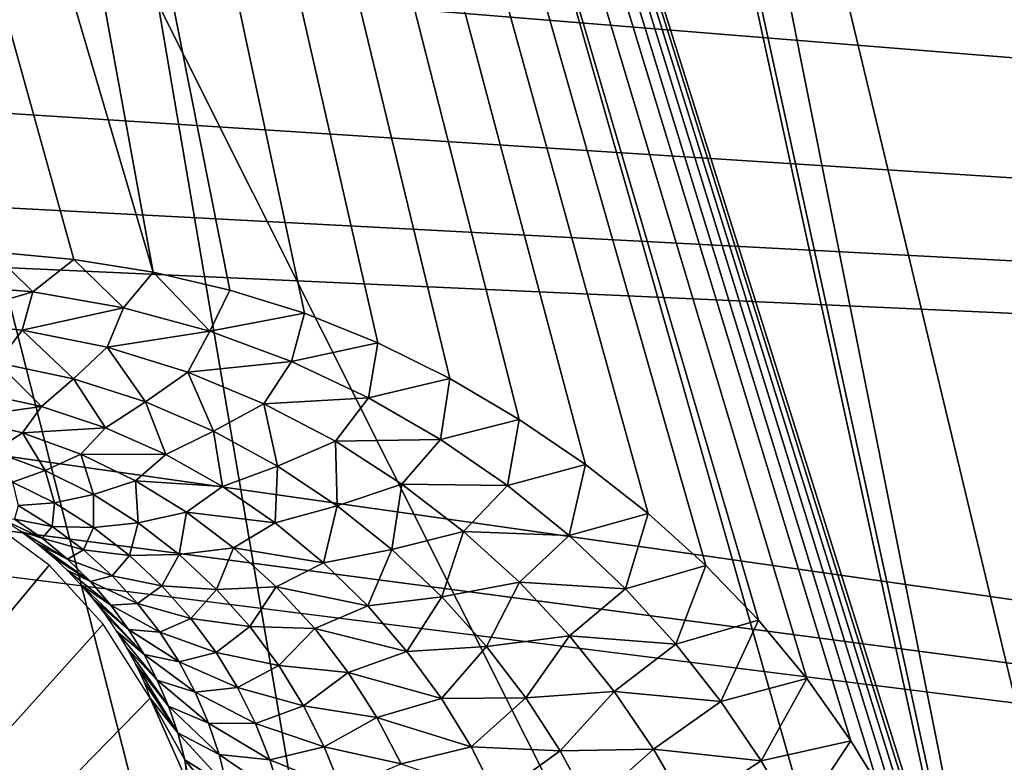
# Model space of a CAD drawing. Header units: millimetres. Extents: x -30.2 to 30.2, y -30.2 to 30.2.
# Tile 153 of 256: x 3.4 to 4.8, y -20 to -19. Entities that reach past the tile are written whole.
import ezdxf

# ---------------------------------------------------------------- set-up
doc = ezdxf.new("R2010")
doc.units = ezdxf.units.MM
doc.header["$LTSCALE"] = 52.148148
for name, color, linetype in [('107', 7, 'CONTINUOUS'), ('177', 7, 'CONTINUOUS'), ('179', 7, 'CONTINUOUS'), ('198', 7, 'CONTINUOUS'), ('2', 7, 'CONTINUOUS'), ('206', 7, 'CONTINUOUS'), ('77', 7, 'CONTINUOUS'), ('82', 7, 'CONTINUOUS')]:
    doc.layers.add(name, color=color, linetype=linetype)

msp = doc.modelspace()

# ---------------------------------------------------------------- linework, layer by layer
at = {"layer": '107', "color": 251, "linetype": 'Continuous', "true_color": 0x4c4c4c}
for points in [[(4.8, -13.4629, -131.4064), (6.9822, -21.8957, -122.7), (4.1336, -13.6822, -131.4064), (4.8, -13.4629, -131.4064)], [(4.1336, -13.6822, -131.4064), (6.0751, -22.1646, -122.7), (3.4573, -13.8686, -131.4064), (4.1336, -13.6822, -131.4064)], [(6.9822, -21.8957, -122.7), (6.0751, -22.1646, -122.7), (4.1336, -13.6822, -131.4064), (6.9822, -21.8957, -122.7)], [(3.4573, -13.8686, -131.4064), (5.1576, -22.3958, -122.7), (2.7726, -14.0215, -131.4064), (3.4573, -13.8686, -131.4064)], [(6.0751, -22.1646, -122.7), (5.1576, -22.3958, -122.7), (3.4573, -13.8686, -131.4064), (6.0751, -22.1646, -122.7)], [(2.7726, -14.0215, -131.4064), (4.2314, -22.5891, -122.7), (2.0813, -14.1407, -131.4064), (2.7726, -14.0215, -131.4064)], [(5.1576, -22.3958, -122.7), (4.2314, -22.5891, -122.7), (2.7726, -14.0215, -131.4064), (5.1576, -22.3958, -122.7)], [(4.2314, -22.5891, -122.7), (3.298, -22.7442, -122.7), (2.0813, -14.1407, -131.4064), (4.2314, -22.5891, -122.7)]]:
    msp.add_3dface(points, dxfattribs=at)
at = {"layer": '177', "color": 251, "linetype": 'Continuous', "true_color": 0x4c4c4c}
for points in [[(7.8535, -19.2636, -121.8203), (7.8734, -19.3001, -121.7), (4.7074, -13.2518, -128.6238), (7.8535, -19.2636, -121.8203)], [(4.7074, -13.2518, -128.6238), (7.8734, -19.3001, -121.7), (4.7919, -13.2842, -121.7), (4.7074, -13.2518, -128.6238)], [(7.8243, -19.2086, -121.9307), (7.8535, -19.2636, -121.8203), (4.7074, -13.2518, -128.6238), (7.8243, -19.2086, -121.9307)], [(7.7861, -19.136, -122.0288), (7.8243, -19.2086, -121.9307), (4.7074, -13.2518, -128.6238), (7.7861, -19.136, -122.0288)], [(6.248, -16.1965, -125.3292), (7.7861, -19.136, -122.0288), (4.7074, -13.2518, -128.6238), (6.248, -16.1965, -125.3292)]]:
    msp.add_3dface(points, dxfattribs=at)
at = {"layer": '179', "color": 251, "linetype": 'Continuous', "true_color": 0x4c4c4c}
for points in [[(3.1359, -13.0278, -129.7532), (6.1829, -19.9645, -122.2381), (3.7818, -12.8551, -129.7532), (3.1359, -13.0278, -129.7532)], [(6.1829, -19.9645, -122.2381), (4.4644, -13.4832, -128.9484), (3.7818, -12.8551, -129.7532), (6.1829, -19.9645, -122.2381)], [(2.4822, -13.168, -129.7532), (4.7141, -20.2846, -122.313), (3.1359, -13.0278, -129.7532), (2.4822, -13.168, -129.7532)], [(4.7377, -20.3559, -122.2381), (6.1829, -19.9645, -122.2381), (3.1359, -13.0278, -129.7532), (4.7377, -20.3559, -122.2381)], [(4.7141, -20.2846, -122.313), (4.7377, -20.3559, -122.2381), (3.1359, -13.0278, -129.7532), (4.7141, -20.2846, -122.313)], [(1.8224, -13.2754, -129.7532), (3.6072, -19.3276, -123.4793), (2.4822, -13.168, -129.7532), (1.8224, -13.2754, -129.7532)], [(4.6877, -20.2158, -122.3862), (4.7141, -20.2846, -122.313), (2.4822, -13.168, -129.7532), (4.6877, -20.2158, -122.3862)], [(4.6587, -20.1494, -122.4576), (4.6877, -20.2158, -122.3862), (2.4822, -13.168, -129.7532), (4.6587, -20.1494, -122.4576)], [(4.6271, -20.0854, -122.5272), (4.6587, -20.1494, -122.4576), (2.4822, -13.168, -129.7532), (4.6271, -20.0854, -122.5272)], [(4.5928, -20.0237, -122.5951), (4.6271, -20.0854, -122.5272), (2.4822, -13.168, -129.7532), (4.5928, -20.0237, -122.5951)], [(4.556, -19.9644, -122.6612), (4.5928, -20.0237, -122.5951), (2.4822, -13.168, -129.7532), (4.556, -19.9644, -122.6612)], [(4.4961, -19.8799, -122.7571), (4.556, -19.9644, -122.6612), (2.4822, -13.168, -129.7532), (4.4961, -19.8799, -122.7571)], [(4.4304, -19.8006, -122.8491), (4.4961, -19.8799, -122.7571), (2.4822, -13.168, -129.7532), (4.4304, -19.8006, -122.8491)], [(4.359, -19.7263, -122.9373), (4.4304, -19.8006, -122.8491), (2.4822, -13.168, -129.7532), (4.359, -19.7263, -122.9373)], [(4.2805, -19.6557, -123.0233), (4.359, -19.7263, -122.9373), (2.4822, -13.168, -129.7532), (4.2805, -19.6557, -123.0233)], [(4.1955, -19.589, -123.1065), (4.2805, -19.6557, -123.0233), (2.4822, -13.168, -129.7532), (4.1955, -19.589, -123.1065)], [(4.1052, -19.5275, -123.1856), (4.1955, -19.589, -123.1065), (2.4822, -13.168, -129.7532), (4.1052, -19.5275, -123.1856)], [(4.0106, -19.472, -123.2594), (4.1052, -19.5275, -123.1856), (2.4822, -13.168, -129.7532), (4.0106, -19.472, -123.2594)], [(3.9129, -19.4236, -123.3264), (4.0106, -19.472, -123.2594), (2.4822, -13.168, -129.7532), (3.9129, -19.4236, -123.3264)], [(3.8132, -19.3834, -123.3854), (3.9129, -19.4236, -123.3264), (2.4822, -13.168, -129.7532), (3.8132, -19.3834, -123.3854)], [(3.7117, -19.3519, -123.4359), (3.8132, -19.3834, -123.3854), (2.4822, -13.168, -129.7532), (3.7117, -19.3519, -123.4359)], [(3.6072, -19.3276, -123.4793), (3.7117, -19.3519, -123.4359), (2.4822, -13.168, -129.7532), (3.6072, -19.3276, -123.4793)], [(3.4994, -19.3103, -123.5158), (3.6072, -19.3276, -123.4793), (1.8224, -13.2754, -129.7532), (3.4994, -19.3103, -123.5158)], [(3.3881, -19.3, -123.5455), (3.4994, -19.3103, -123.5158), (1.8224, -13.2754, -129.7532), (3.3881, -19.3, -123.5455)], [(4.5073, -13.5902, -128.8331), (4.4644, -13.4832, -128.9484), (6.1829, -19.9645, -122.2381), (4.5073, -13.5902, -128.8331)], [(6.0305, -16.4871, -125.5894), (4.5073, -13.5902, -128.8331), (7.5963, -19.4706, -122.2381), (6.0305, -16.4871, -125.5894)], [(7.5963, -19.4706, -122.2381), (4.5073, -13.5902, -128.8331), (6.1829, -19.9645, -122.2381), (7.5963, -19.4706, -122.2381)]]:
    msp.add_3dface(points, dxfattribs=at)
at = {"layer": '198', "color": 251, "linetype": 'Continuous', "true_color": 0x4c4c4c}
for points in [[(3.4439, -19.3542, -123.4782), (3.3881, -19.3, -123.5455), (3.3151, -19.3438, -123.5107), (3.4439, -19.3542, -123.4782)], [(3.4994, -19.3103, -123.5158), (3.3881, -19.3, -123.5455), (3.4439, -19.3542, -123.4782), (3.4994, -19.3103, -123.5158)], [(3.567, -19.3758, -123.4347), (3.4994, -19.3103, -123.5158), (3.4439, -19.3542, -123.4782), (3.567, -19.3758, -123.4347)], [(3.6072, -19.3276, -123.4793), (3.4994, -19.3103, -123.5158), (3.567, -19.3758, -123.4347), (3.6072, -19.3276, -123.4793)], [(3.6842, -19.4077, -123.3814), (3.6072, -19.3276, -123.4793), (3.567, -19.3758, -123.4347), (3.6842, -19.4077, -123.3814)], [(3.7117, -19.3519, -123.4359), (3.6072, -19.3276, -123.4793), (3.6842, -19.4077, -123.3814), (3.7117, -19.3519, -123.4359)], [(3.4439, -19.3542, -123.4782), (3.3151, -19.3438, -123.5107), (3.3077, -19.3941, -123.4492), (3.4439, -19.3542, -123.4782)], [(3.429, -19.4062, -123.4156), (3.4439, -19.3542, -123.4782), (3.3077, -19.3941, -123.4492), (3.429, -19.4062, -123.4156)], [(3.567, -19.3758, -123.4347), (3.4439, -19.3542, -123.4782), (3.429, -19.4062, -123.4156), (3.567, -19.3758, -123.4347)], [(3.8132, -19.3834, -123.3854), (3.7117, -19.3519, -123.4359), (3.6842, -19.4077, -123.3814), (3.8132, -19.3834, -123.3854)], [(3.5446, -19.4296, -123.3709), (3.567, -19.3758, -123.4347), (3.429, -19.4062, -123.4156), (3.5446, -19.4296, -123.3709)], [(3.6842, -19.4077, -123.3814), (3.567, -19.3758, -123.4347), (3.5446, -19.4296, -123.3709), (3.6842, -19.4077, -123.3814)], [(3.7953, -19.4488, -123.3195), (3.8132, -19.3834, -123.3854), (3.6842, -19.4077, -123.3814), (3.7953, -19.4488, -123.3195)], [(3.9129, -19.4236, -123.3264), (3.8132, -19.3834, -123.3854), (3.7953, -19.4488, -123.3195), (3.9129, -19.4236, -123.3264)], [(3.429, -19.4062, -123.4156), (3.3077, -19.3941, -123.4492), (3.3957, -19.4507, -123.3542), (3.429, -19.4062, -123.4156)], [(3.499, -19.4726, -123.3118), (3.429, -19.4062, -123.4156), (3.3957, -19.4507, -123.3542), (3.499, -19.4726, -123.3118)], [(3.5446, -19.4296, -123.3709), (3.429, -19.4062, -123.4156), (3.499, -19.4726, -123.3118), (3.5446, -19.4296, -123.3709)], [(3.6543, -19.4633, -123.3161), (3.6842, -19.4077, -123.3814), (3.5446, -19.4296, -123.3709), (3.6543, -19.4633, -123.3161)], [(3.7953, -19.4488, -123.3195), (3.6842, -19.4077, -123.3814), (3.6543, -19.4633, -123.3161), (3.7953, -19.4488, -123.3195)], [(3.9, -19.4982, -123.2501), (3.9129, -19.4236, -123.3264), (3.7953, -19.4488, -123.3195), (3.9, -19.4982, -123.2501)], [(4.0106, -19.472, -123.2594), (3.9129, -19.4236, -123.3264), (3.9, -19.4982, -123.2501), (4.0106, -19.472, -123.2594)], [(3.5971, -19.5039, -123.2597), (3.5446, -19.4296, -123.3709), (3.499, -19.4726, -123.3118), (3.5971, -19.5039, -123.2597)], [(3.6543, -19.4633, -123.3161), (3.5446, -19.4296, -123.3709), (3.5971, -19.5039, -123.2597), (3.6543, -19.4633, -123.3161)], [(3.4557, -19.5101, -123.2477), (3.3957, -19.4507, -123.3542), (3.364, -19.4899, -123.2884), (3.4557, -19.5101, -123.2477)], [(3.499, -19.4726, -123.3118), (3.3957, -19.4507, -123.3542), (3.4557, -19.5101, -123.2477), (3.499, -19.4726, -123.3118)], [(3.7579, -19.5063, -123.2525), (3.7953, -19.4488, -123.3195), (3.6543, -19.4633, -123.3161), (3.7579, -19.5063, -123.2525)], [(3.9, -19.4982, -123.2501), (3.7953, -19.4488, -123.3195), (3.7579, -19.5063, -123.2525), (3.9, -19.4982, -123.2501)], [(3.6896, -19.5438, -123.1993), (3.6543, -19.4633, -123.3161), (3.5971, -19.5039, -123.2597), (3.6896, -19.5438, -123.1993)], [(3.7579, -19.5063, -123.2525), (3.6543, -19.4633, -123.3161), (3.6896, -19.5438, -123.1993), (3.7579, -19.5063, -123.2525)], [(3.5427, -19.5389, -123.1977), (3.499, -19.4726, -123.3118), (3.4557, -19.5101, -123.2477), (3.5427, -19.5389, -123.1977)], [(3.5971, -19.5039, -123.2597), (3.499, -19.4726, -123.3118), (3.5427, -19.5389, -123.1977), (3.5971, -19.5039, -123.2597)], [(3.9981, -19.5548, -123.1744), (4.0106, -19.472, -123.2594), (3.9, -19.4982, -123.2501), (3.9981, -19.5548, -123.1744)], [(4.1052, -19.5275, -123.1856), (4.0106, -19.472, -123.2594), (3.9981, -19.5548, -123.1744), (4.1052, -19.5275, -123.1856)], [(3.3455, -19.5254, -123.2139), (3.4557, -19.5101, -123.2477), (3.364, -19.4899, -123.2884), (3.3455, -19.5254, -123.2139)], [(3.6248, -19.5754, -123.1396), (3.5971, -19.5039, -123.2597), (3.5427, -19.5389, -123.1977), (3.6248, -19.5754, -123.1396)], [(3.6896, -19.5438, -123.1993), (3.5971, -19.5039, -123.2597), (3.6248, -19.5754, -123.1396), (3.6896, -19.5438, -123.1993)], [(3.7765, -19.5911, -123.1316), (3.7579, -19.5063, -123.2525), (3.6896, -19.5438, -123.1993), (3.7765, -19.5911, -123.1316)], [(3.8551, -19.5574, -123.1814), (3.9, -19.4982, -123.2501), (3.7579, -19.5063, -123.2525), (3.8551, -19.5574, -123.1814)], [(3.8551, -19.5574, -123.1814), (3.7579, -19.5063, -123.2525), (3.7765, -19.5911, -123.1316), (3.8551, -19.5574, -123.1814)], [(3.9981, -19.5548, -123.1744), (3.9, -19.4982, -123.2501), (3.8551, -19.5574, -123.1814), (3.9981, -19.5548, -123.1744)], [(3.3455, -19.5254, -123.2139), (3.4295, -19.546, -123.1709), (3.4557, -19.5101, -123.2477), (3.3455, -19.5254, -123.2139)], [(3.4295, -19.546, -123.1709), (3.5427, -19.5389, -123.1977), (3.4557, -19.5101, -123.2477), (3.4295, -19.546, -123.1709)], [(3.3455, -19.5254, -123.2139), (3.3909, -19.5713, -123.0982), (3.4295, -19.546, -123.1709), (3.3455, -19.5254, -123.2139)], [(4.0893, -19.6176, -123.0937), (4.1052, -19.5275, -123.1856), (3.9981, -19.5548, -123.1744), (4.0893, -19.6176, -123.0937)], [(4.1955, -19.589, -123.1065), (4.1052, -19.5275, -123.1856), (4.0893, -19.6176, -123.0937), (4.1955, -19.589, -123.1065)], [(3.3909, -19.5713, -123.0982), (3.4607, -19.5972, -123.046), (3.4295, -19.546, -123.1709), (3.3909, -19.5713, -123.0982)], [(3.4295, -19.546, -123.1709), (3.5088, -19.5749, -123.1182), (3.5427, -19.5389, -123.1977), (3.4295, -19.546, -123.1709)], [(3.4295, -19.546, -123.1709), (3.4607, -19.5972, -123.046), (3.5088, -19.5749, -123.1182), (3.4295, -19.546, -123.1709)], [(3.5088, -19.5749, -123.1182), (3.6248, -19.5754, -123.1396), (3.5427, -19.5389, -123.1977), (3.5088, -19.5749, -123.1182)], [(3.7017, -19.6188, -123.0744), (3.6896, -19.5438, -123.1993), (3.6248, -19.5754, -123.1396), (3.7017, -19.6188, -123.0744)], [(3.7765, -19.5911, -123.1316), (3.6896, -19.5438, -123.1993), (3.7017, -19.6188, -123.0744), (3.7765, -19.5911, -123.1316)], [(3.8574, -19.6451, -123.0578), (3.8551, -19.5574, -123.1814), (3.7765, -19.5911, -123.1316), (3.8574, -19.6451, -123.0578)], [(3.9457, -19.6156, -123.1041), (3.9981, -19.5548, -123.1744), (3.8551, -19.5574, -123.1814), (3.9457, -19.6156, -123.1041)], [(3.9457, -19.6156, -123.1041), (3.8551, -19.5574, -123.1814), (3.8574, -19.6451, -123.0578), (3.9457, -19.6156, -123.1041)], [(4.0893, -19.6176, -123.0937), (3.9981, -19.5548, -123.1744), (3.9457, -19.6156, -123.1041), (4.0893, -19.6176, -123.0937)], [(3.3909, -19.5713, -123.0982), (3.4159, -19.6127, -122.9704), (3.4607, -19.5972, -123.046), (3.3909, -19.5713, -123.0982)], [(3.4607, -19.5972, -123.046), (3.5261, -19.6297, -122.9853), (3.5088, -19.5749, -123.1182), (3.4607, -19.5972, -123.046)], [(3.5088, -19.5749, -123.1182), (3.5261, -19.6297, -122.9853), (3.5833, -19.6111, -123.0571), (3.5088, -19.5749, -123.1182)], [(3.5088, -19.5749, -123.1182), (3.5833, -19.6111, -123.0571), (3.6248, -19.5754, -123.1396), (3.5088, -19.5749, -123.1182)], [(3.5833, -19.6111, -123.0571), (3.7017, -19.6188, -123.0744), (3.6248, -19.5754, -123.1396), (3.5833, -19.6111, -123.0571)], [(4.1732, -19.6856, -123.0089), (4.1955, -19.589, -123.1065), (4.0893, -19.6176, -123.0937), (4.1732, -19.6856, -123.0089)], [(4.2805, -19.6557, -123.0233), (4.1955, -19.589, -123.1065), (4.1732, -19.6856, -123.0089), (4.2805, -19.6557, -123.0233)], [(3.4159, -19.6127, -122.9704), (3.4731, -19.6412, -122.9094), (3.4607, -19.5972, -123.046), (3.4159, -19.6127, -122.9704)], [(3.4607, -19.5972, -123.046), (3.4731, -19.6412, -122.9094), (3.5261, -19.6297, -122.9853), (3.4607, -19.5972, -123.046)], [(3.7733, -19.6681, -123.0032), (3.7765, -19.5911, -123.1316), (3.7017, -19.6188, -123.0744), (3.7733, -19.6681, -123.0032)], [(3.8574, -19.6451, -123.0578), (3.7765, -19.5911, -123.1316), (3.7733, -19.6681, -123.0032), (3.8574, -19.6451, -123.0578)], [(3.4159, -19.6127, -122.9704), (3.4237, -19.6448, -122.8317), (3.4731, -19.6412, -122.9094), (3.4159, -19.6127, -122.9704)], [(3.5261, -19.6297, -122.9853), (3.5868, -19.668, -122.9172), (3.5833, -19.6111, -123.0571), (3.5261, -19.6297, -122.9853)], [(3.5833, -19.6111, -123.0571), (3.5868, -19.668, -122.9172), (3.6526, -19.6539, -122.9886), (3.5833, -19.6111, -123.0571)], [(3.5833, -19.6111, -123.0571), (3.6526, -19.6539, -122.9886), (3.7017, -19.6188, -123.0744), (3.5833, -19.6111, -123.0571)], [(3.9319, -19.7045, -122.9791), (3.9457, -19.6156, -123.1041), (3.8574, -19.6451, -123.0578), (3.9319, -19.7045, -122.9791)], [(4.0293, -19.6798, -123.0218), (3.9457, -19.6156, -123.1041), (3.9319, -19.7045, -122.9791), (4.0293, -19.6798, -123.0218)], [(4.0293, -19.6798, -123.0218), (4.0893, -19.6176, -123.0937), (3.9457, -19.6156, -123.1041), (4.0293, -19.6798, -123.0218)], [(3.6526, -19.6539, -122.9886), (3.7733, -19.6681, -123.0032), (3.7017, -19.6188, -123.0744), (3.6526, -19.6539, -122.9886)], [(4.1732, -19.6856, -123.0089), (4.0893, -19.6176, -123.0937), (4.0293, -19.6798, -123.0218), (4.1732, -19.6856, -123.0089)], [(3.4237, -19.6448, -122.8317), (3.47, -19.6731, -122.7627), (3.4731, -19.6412, -122.9094), (3.4237, -19.6448, -122.8317)], [(3.4731, -19.6412, -122.9094), (3.47, -19.6731, -122.7627), (3.5262, -19.6747, -122.8411), (3.4731, -19.6412, -122.9094)], [(3.4731, -19.6412, -122.9094), (3.5262, -19.6747, -122.8411), (3.5261, -19.6297, -122.9853), (3.4731, -19.6412, -122.9094)], [(3.5261, -19.6297, -122.9853), (3.5262, -19.6747, -122.8411), (3.5868, -19.668, -122.9172), (3.5261, -19.6297, -122.9853)], [(3.4237, -19.6448, -122.8317), (3.4186, -19.6634, -122.6835), (3.47, -19.6731, -122.7627), (3.4237, -19.6448, -122.8317)], [(3.5868, -19.668, -122.9172), (3.6427, -19.7113, -122.843), (3.6526, -19.6539, -122.9886), (3.5868, -19.668, -122.9172)], [(3.6526, -19.6539, -122.9886), (3.6427, -19.7113, -122.843), (3.7165, -19.7023, -122.914), (3.6526, -19.6539, -122.9886)], [(3.6526, -19.6539, -122.9886), (3.7165, -19.7023, -122.914), (3.7733, -19.6681, -123.0032), (3.6526, -19.6539, -122.9886)], [(3.8392, -19.7226, -122.9271), (3.8574, -19.6451, -123.0578), (3.7733, -19.6681, -123.0032), (3.8392, -19.7226, -122.9271)], [(3.9319, -19.7045, -122.9791), (3.8574, -19.6451, -123.0578), (3.8392, -19.7226, -122.9271), (3.9319, -19.7045, -122.9791)], [(4.2495, -19.7577, -122.9216), (4.2805, -19.6557, -123.0233), (4.1732, -19.6856, -123.0089), (4.2495, -19.7577, -122.9216)], [(4.359, -19.7263, -122.9373), (4.2805, -19.6557, -123.0233), (4.2495, -19.7577, -122.9216), (4.359, -19.7263, -122.9373)], [(3.4186, -19.6634, -122.6835), (3.4048, -19.6647, -122.5363), (3.4562, -19.6892, -122.6074), (3.4186, -19.6634, -122.6835)], [(3.4048, -19.6647, -122.5363), (3.428, -19.6802, -122.4776), (3.4562, -19.6892, -122.6074), (3.4048, -19.6647, -122.5363)], [(3.4186, -19.6634, -122.6835), (3.4562, -19.6892, -122.6074), (3.47, -19.6731, -122.7627), (3.4186, -19.6634, -122.6835)], [(3.5262, -19.6747, -122.8411), (3.575, -19.7125, -122.7665), (3.5868, -19.668, -122.9172), (3.5262, -19.6747, -122.8411)], [(3.5868, -19.668, -122.9172), (3.575, -19.7125, -122.7665), (3.6427, -19.7113, -122.843), (3.5868, -19.668, -122.9172)], [(3.7165, -19.7023, -122.914), (3.8392, -19.7226, -122.9271), (3.7733, -19.6681, -123.0032), (3.7165, -19.7023, -122.914)], [(3.428, -19.6802, -122.4776), (3.4501, -19.6968, -122.4163), (3.4907, -19.7176, -122.526), (3.428, -19.6802, -122.4776)], [(3.4562, -19.6892, -122.6074), (3.428, -19.6802, -122.4776), (3.4907, -19.7176, -122.526), (3.4562, -19.6892, -122.6074)], [(3.47, -19.6731, -122.7627), (3.4562, -19.6892, -122.6074), (3.5127, -19.7051, -122.6875), (3.47, -19.6731, -122.7627)], [(3.47, -19.6731, -122.7627), (3.5127, -19.7051, -122.6875), (3.5262, -19.6747, -122.8411), (3.47, -19.6731, -122.7627)], [(3.5262, -19.6747, -122.8411), (3.5127, -19.7051, -122.6875), (3.575, -19.7125, -122.7665), (3.5262, -19.6747, -122.8411)], [(3.9999, -19.7686, -122.8968), (4.0293, -19.6798, -123.0218), (3.9319, -19.7045, -122.9791), (3.9999, -19.7686, -122.8968)], [(4.1054, -19.749, -122.9358), (4.0293, -19.6798, -123.0218), (3.9999, -19.7686, -122.8968), (4.1054, -19.749, -122.9358)], [(4.1054, -19.749, -122.9358), (4.1732, -19.6856, -123.0089), (4.0293, -19.6798, -123.0218), (4.1054, -19.749, -122.9358)], [(3.4562, -19.6892, -122.6074), (3.4907, -19.7176, -122.526), (3.5127, -19.7051, -122.6875), (3.4562, -19.6892, -122.6074)], [(4.2495, -19.7577, -122.9216), (4.1732, -19.6856, -123.0089), (4.1054, -19.749, -122.9358), (4.2495, -19.7577, -122.9216)], [(3.4501, -19.6968, -122.4163), (3.4707, -19.7142, -122.3532), (3.522, -19.7481, -122.4406), (3.4501, -19.6968, -122.4163)], [(3.4907, -19.7176, -122.526), (3.4501, -19.6968, -122.4163), (3.522, -19.7481, -122.4406), (3.4907, -19.7176, -122.526)], [(3.5127, -19.7051, -122.6875), (3.4907, -19.7176, -122.526), (3.5515, -19.7402, -122.607), (3.5127, -19.7051, -122.6875)], [(3.5127, -19.7051, -122.6875), (3.5515, -19.7402, -122.607), (3.575, -19.7125, -122.7665), (3.5127, -19.7051, -122.6875)], [(3.6427, -19.7113, -122.843), (3.6935, -19.7587, -122.7638), (3.7165, -19.7023, -122.914), (3.6427, -19.7113, -122.843)], [(3.7165, -19.7023, -122.914), (3.6935, -19.7587, -122.7638), (3.7748, -19.7553, -122.8344), (3.7165, -19.7023, -122.914)], [(3.7165, -19.7023, -122.914), (3.7748, -19.7553, -122.8344), (3.8392, -19.7226, -122.9271), (3.7165, -19.7023, -122.914)], [(3.8991, -19.7812, -122.8473), (3.9319, -19.7045, -122.9791), (3.8392, -19.7226, -122.9271), (3.8991, -19.7812, -122.8473)], [(3.9999, -19.7686, -122.8968), (3.9319, -19.7045, -122.9791), (3.8991, -19.7812, -122.8473), (3.9999, -19.7686, -122.8968)], [(3.4707, -19.7142, -122.3532), (3.4902, -19.7325, -122.2881), (3.522, -19.7481, -122.4406), (3.4707, -19.7142, -122.3532)], [(3.4907, -19.7176, -122.526), (3.522, -19.7481, -122.4406), (3.5515, -19.7402, -122.607), (3.4907, -19.7176, -122.526)], [(3.575, -19.7125, -122.7665), (3.5515, -19.7402, -122.607), (3.6193, -19.754, -122.6869), (3.575, -19.7125, -122.7665)], [(3.575, -19.7125, -122.7665), (3.6193, -19.754, -122.6869), (3.6427, -19.7113, -122.843), (3.575, -19.7125, -122.7665)], [(3.6427, -19.7113, -122.843), (3.6193, -19.754, -122.6869), (3.6935, -19.7587, -122.7638), (3.6427, -19.7113, -122.843)], [(3.7748, -19.7553, -122.8344), (3.8991, -19.7812, -122.8473), (3.8392, -19.7226, -122.9271), (3.7748, -19.7553, -122.8344)], [(3.4902, -19.7325, -122.2881), (3.5086, -19.7518, -122.2206), (3.5497, -19.7801, -122.3524), (3.4902, -19.7325, -122.2881)], [(3.522, -19.7481, -122.4406), (3.4902, -19.7325, -122.2881), (3.5497, -19.7801, -122.3524), (3.522, -19.7481, -122.4406)], [(4.3181, -19.833, -122.8327), (4.359, -19.7263, -122.9373), (4.2495, -19.7577, -122.9216), (4.3181, -19.833, -122.8327)], [(4.4304, -19.8006, -122.8491), (4.359, -19.7263, -122.9373), (4.3181, -19.833, -122.8327), (4.4304, -19.8006, -122.8491)], [(3.5515, -19.7402, -122.607), (3.522, -19.7481, -122.4406), (3.5862, -19.7777, -122.5226), (3.5515, -19.7402, -122.607)], [(3.522, -19.7481, -122.4406), (3.5497, -19.7801, -122.3524), (3.5862, -19.7777, -122.5226), (3.522, -19.7481, -122.4406)], [(3.5515, -19.7402, -122.607), (3.5862, -19.7777, -122.5226), (3.6193, -19.754, -122.6869), (3.5515, -19.7402, -122.607)], [(4.0606, -19.8361, -122.8121), (4.1054, -19.749, -122.9358), (3.9999, -19.7686, -122.8968), (4.0606, -19.8361, -122.8121)], [(4.1737, -19.8218, -122.8475), (4.1054, -19.749, -122.9358), (4.0606, -19.8361, -122.8121), (4.1737, -19.8218, -122.8475)], [(4.1737, -19.8218, -122.8475), (4.2495, -19.7577, -122.9216), (4.1054, -19.749, -122.9358), (4.1737, -19.8218, -122.8475)], [(3.5086, -19.7518, -122.2206), (3.5258, -19.7719, -122.1514), (3.574, -19.8132, -122.2624), (3.5086, -19.7518, -122.2206)], [(3.5497, -19.7801, -122.3524), (3.5086, -19.7518, -122.2206), (3.574, -19.8132, -122.2624), (3.5497, -19.7801, -122.3524)], [(3.6193, -19.754, -122.6869), (3.5862, -19.7777, -122.5226), (3.6587, -19.7982, -122.6033), (3.6193, -19.754, -122.6869)], [(3.6193, -19.754, -122.6869), (3.6587, -19.7982, -122.6033), (3.6935, -19.7587, -122.7638), (3.6193, -19.754, -122.6869)], [(3.6935, -19.7587, -122.7638), (3.6587, -19.7982, -122.6033), (3.7389, -19.8093, -122.6808), (3.6935, -19.7587, -122.7638)], [(3.6935, -19.7587, -122.7638), (3.7389, -19.8093, -122.6808), (3.7748, -19.7553, -122.8344), (3.6935, -19.7587, -122.7638)], [(3.7748, -19.7553, -122.8344), (3.7389, -19.8093, -122.6808), (3.827, -19.812, -122.7513), (3.7748, -19.7553, -122.8344)], [(3.7748, -19.7553, -122.8344), (3.827, -19.812, -122.7513), (3.8991, -19.7812, -122.8473), (3.7748, -19.7553, -122.8344)], [(4.3181, -19.833, -122.8327), (4.2495, -19.7577, -122.9216), (4.1737, -19.8218, -122.8475), (4.3181, -19.833, -122.8327)], [(3.5258, -19.7719, -122.1514), (3.542, -19.7929, -122.0803), (3.595, -19.8472, -122.1711), (3.5258, -19.7719, -122.1514)], [(3.574, -19.8132, -122.2624), (3.5258, -19.7719, -122.1514), (3.595, -19.8472, -122.1711), (3.574, -19.8132, -122.2624)], [(3.9525, -19.8429, -122.7651), (3.9999, -19.7686, -122.8968), (3.8991, -19.7812, -122.8473), (3.9525, -19.8429, -122.7651)], [(4.0606, -19.8361, -122.8121), (3.9999, -19.7686, -122.8968), (3.9525, -19.8429, -122.7651), (4.0606, -19.8361, -122.8121)], [(3.5862, -19.7777, -122.5226), (3.5497, -19.7801, -122.3524), (3.6166, -19.8169, -122.4355), (3.5862, -19.7777, -122.5226)], [(3.5497, -19.7801, -122.3524), (3.574, -19.8132, -122.2624), (3.6166, -19.8169, -122.4355), (3.5497, -19.7801, -122.3524)], [(3.5862, -19.7777, -122.5226), (3.6166, -19.8169, -122.4355), (3.6587, -19.7982, -122.6033), (3.5862, -19.7777, -122.5226)], [(3.827, -19.812, -122.7513), (3.9525, -19.8429, -122.7651), (3.8991, -19.7812, -122.8473), (3.827, -19.812, -122.7513)], [(3.542, -19.7929, -122.0803), (3.5571, -19.8148, -122.0069), (3.595, -19.8472, -122.1711), (3.542, -19.7929, -122.0803)], [(3.6587, -19.7982, -122.6033), (3.6166, -19.8169, -122.4355), (3.6931, -19.8445, -122.5173), (3.6587, -19.7982, -122.6033)], [(3.6587, -19.7982, -122.6033), (3.6931, -19.8445, -122.5173), (3.7389, -19.8093, -122.6808), (3.6587, -19.7982, -122.6033)], [(4.3795, -19.911, -122.7425), (4.4304, -19.8006, -122.8491), (4.3181, -19.833, -122.8327), (4.3795, -19.911, -122.7425)], [(4.4961, -19.8799, -122.7571), (4.4304, -19.8006, -122.8491), (4.3795, -19.911, -122.7425), (4.4961, -19.8799, -122.7571)], [(3.5571, -19.8148, -122.0069), (3.5711, -19.8376, -121.9318), (3.613, -19.8819, -122.0784), (3.5571, -19.8148, -122.0069)], [(3.595, -19.8472, -122.1711), (3.5571, -19.8148, -122.0069), (3.613, -19.8819, -122.0784), (3.595, -19.8472, -122.1711)], [(3.574, -19.8132, -122.2624), (3.595, -19.8472, -122.1711), (3.6426, -19.8573, -122.3469), (3.574, -19.8132, -122.2624)], [(3.6166, -19.8169, -122.4355), (3.574, -19.8132, -122.2624), (3.6426, -19.8573, -122.3469), (3.6166, -19.8169, -122.4355)], [(3.7389, -19.8093, -122.6808), (3.6931, -19.8445, -122.5173), (3.7784, -19.8623, -122.5956), (3.7389, -19.8093, -122.6808)], [(3.7389, -19.8093, -122.6808), (3.7784, -19.8623, -122.5956), (3.827, -19.812, -122.7513), (3.7389, -19.8093, -122.6808)], [(3.827, -19.812, -122.7513), (3.7784, -19.8623, -122.5956), (3.8727, -19.8715, -122.6659), (3.827, -19.812, -122.7513)], [(3.827, -19.812, -122.7513), (3.8727, -19.8715, -122.6659), (3.9525, -19.8429, -122.7651), (3.827, -19.812, -122.7513)], [(3.6166, -19.8169, -122.4355), (3.6426, -19.8573, -122.3469), (3.6931, -19.8445, -122.5173), (3.6166, -19.8169, -122.4355)], [(4.1141, -19.9061, -122.726), (4.1737, -19.8218, -122.8475), (4.0606, -19.8361, -122.8121), (4.1141, -19.9061, -122.726)], [(4.2343, -19.8975, -122.758), (4.1737, -19.8218, -122.8475), (4.1141, -19.9061, -122.726), (4.2343, -19.8975, -122.758)], [(4.2343, -19.8975, -122.758), (4.3181, -19.833, -122.8327), (4.1737, -19.8218, -122.8475), (4.2343, -19.8975, -122.758)], [(3.5711, -19.8376, -121.9318), (3.5839, -19.8609, -121.8557), (3.6283, -19.9175, -121.9843), (3.5711, -19.8376, -121.9318)], [(3.613, -19.8819, -122.0784), (3.5711, -19.8376, -121.9318), (3.6283, -19.9175, -121.9843), (3.613, -19.8819, -122.0784)], [(3.8727, -19.8715, -122.6659), (3.9993, -19.907, -122.6815), (3.9525, -19.8429, -122.7651), (3.8727, -19.8715, -122.6659)], [(3.9993, -19.907, -122.6815), (4.0606, -19.8361, -122.8121), (3.9525, -19.8429, -122.7651), (3.9993, -19.907, -122.6815)], [(4.1141, -19.9061, -122.726), (4.0606, -19.8361, -122.8121), (3.9993, -19.907, -122.6815), (4.1141, -19.9061, -122.726)], [(4.3795, -19.911, -122.7425), (4.3181, -19.833, -122.8327), (4.2343, -19.8975, -122.758), (4.3795, -19.911, -122.7425)], [(3.595, -19.8472, -122.1711), (3.613, -19.8819, -122.0784), (3.6644, -19.8985, -122.2571), (3.595, -19.8472, -122.1711)], [(3.6426, -19.8573, -122.3469), (3.595, -19.8472, -122.1711), (3.6644, -19.8985, -122.2571), (3.6426, -19.8573, -122.3469)], [(3.6931, -19.8445, -122.5173), (3.6426, -19.8573, -122.3469), (3.7222, -19.8922, -122.4299), (3.6931, -19.8445, -122.5173)], [(3.6931, -19.8445, -122.5173), (3.7222, -19.8922, -122.4299), (3.7784, -19.8623, -122.5956), (3.6931, -19.8445, -122.5173)], [(3.5839, -19.8609, -121.8557), (3.5953, -19.8849, -121.7787), (3.6407, -19.9536, -121.8891), (3.5839, -19.8609, -121.8557)], [(3.6283, -19.9175, -121.9843), (3.5839, -19.8609, -121.8557), (3.6407, -19.9536, -121.8891), (3.6283, -19.9175, -121.9843)], [(3.6426, -19.8573, -122.3469), (3.6644, -19.8985, -122.2571), (3.7222, -19.8922, -122.4299), (3.6426, -19.8573, -122.3469)], [(3.7784, -19.8623, -122.5956), (3.7222, -19.8922, -122.4299), (3.812, -19.917, -122.509), (3.7784, -19.8623, -122.5956)], [(3.7784, -19.8623, -122.5956), (3.812, -19.917, -122.509), (3.8727, -19.8715, -122.6659), (3.7784, -19.8623, -122.5956)], [(3.613, -19.8819, -122.0784), (3.6283, -19.9175, -121.9843), (3.6825, -19.9406, -122.166), (3.613, -19.8819, -122.0784)], [(3.6644, -19.8985, -122.2571), (3.613, -19.8819, -122.0784), (3.6825, -19.9406, -122.166), (3.6644, -19.8985, -122.2571)], [(3.8727, -19.8715, -122.6659), (3.812, -19.917, -122.509), (3.9117, -19.9328, -122.5794), (3.8727, -19.8715, -122.6659)], [(3.8727, -19.8715, -122.6659), (3.9117, -19.9328, -122.5794), (3.9993, -19.907, -122.6815), (3.8727, -19.8715, -122.6659)], [(4.4343, -19.9918, -122.6511), (4.4961, -19.8799, -122.7571), (4.3795, -19.911, -122.7425), (4.4343, -19.9918, -122.6511)], [(4.556, -19.9644, -122.6612), (4.4961, -19.8799, -122.7571), (4.4343, -19.9918, -122.6511), (4.556, -19.9644, -122.6612)], [(3.5953, -19.8849, -121.7787), (3.6035, -19.9065, -121.7), (3.6407, -19.9536, -121.8891), (3.5953, -19.8849, -121.7787)], [(3.7222, -19.8922, -122.4299), (3.6644, -19.8985, -122.2571), (3.7463, -19.9408, -122.3415), (3.7222, -19.8922, -122.4299)], [(3.7222, -19.8922, -122.4299), (3.7463, -19.9408, -122.3415), (3.812, -19.917, -122.509), (3.7222, -19.8922, -122.4299)], [(3.6407, -19.9536, -121.8891), (3.6035, -19.9065, -121.7), (3.6504, -19.9903, -121.7932), (3.6407, -19.9536, -121.8891)], [(3.6504, -19.9903, -121.7932), (3.6035, -19.9065, -121.7), (3.655, -20.0229, -121.7), (3.6504, -19.9903, -121.7932)], [(3.6644, -19.8985, -122.2571), (3.6825, -19.9406, -122.166), (3.7463, -19.9408, -122.3415), (3.6644, -19.8985, -122.2571)], [(3.9117, -19.9328, -122.5794), (4.0396, -19.9729, -122.5971), (3.9993, -19.907, -122.6815), (3.9117, -19.9328, -122.5794)], [(4.0396, -19.9729, -122.5971), (4.1141, -19.9061, -122.726), (3.9993, -19.907, -122.6815), (4.0396, -19.9729, -122.5971)], [(4.1608, -19.9783, -122.6391), (4.1141, -19.9061, -122.726), (4.0396, -19.9729, -122.5971), (4.1608, -19.9783, -122.6391)], [(4.1608, -19.9783, -122.6391), (4.2343, -19.8975, -122.758), (4.1141, -19.9061, -122.726), (4.1608, -19.9783, -122.6391)], [(4.2876, -19.9757, -122.6673), (4.2343, -19.8975, -122.758), (4.1608, -19.9783, -122.6391), (4.2876, -19.9757, -122.6673)], [(4.2876, -19.9757, -122.6673), (4.3795, -19.911, -122.7425), (4.2343, -19.8975, -122.758), (4.2876, -19.9757, -122.6673)], [(3.6283, -19.9175, -121.9843), (3.6407, -19.9536, -121.8891), (3.6971, -19.9833, -122.0737), (3.6283, -19.9175, -121.9843)], [(3.6825, -19.9406, -122.166), (3.6283, -19.9175, -121.9843), (3.6971, -19.9833, -122.0737), (3.6825, -19.9406, -122.166)], [(3.812, -19.917, -122.509), (3.7463, -19.9408, -122.3415), (3.8399, -19.9728, -122.4215), (3.812, -19.917, -122.509)], [(3.812, -19.917, -122.509), (3.8399, -19.9728, -122.4215), (3.9117, -19.9328, -122.5794), (3.812, -19.917, -122.509)], [(4.4343, -19.9918, -122.6511), (4.3795, -19.911, -122.7425), (4.2876, -19.9757, -122.6673), (4.4343, -19.9918, -122.6511)], [(3.9117, -19.9328, -122.5794), (3.8399, -19.9728, -122.4215), (3.9447, -19.9956, -122.492), (3.9117, -19.9328, -122.5794)], [(3.9117, -19.9328, -122.5794), (3.9447, -19.9956, -122.492), (4.0396, -19.9729, -122.5971), (3.9117, -19.9328, -122.5794)], [(3.6825, -19.9406, -122.166), (3.6971, -19.9833, -122.0737), (3.7661, -19.9903, -122.2518), (3.6825, -19.9406, -122.166)], [(3.7463, -19.9408, -122.3415), (3.6825, -19.9406, -122.166), (3.7661, -19.9903, -122.2518), (3.7463, -19.9408, -122.3415)], [(3.7463, -19.9408, -122.3415), (3.7661, -19.9903, -122.2518), (3.8399, -19.9728, -122.4215), (3.7463, -19.9408, -122.3415)], [(3.6407, -19.9536, -121.8891), (3.6504, -19.9903, -121.7932), (3.7081, -20.0266, -121.9804), (3.6407, -19.9536, -121.8891)], [(3.6971, -19.9833, -122.0737), (3.6407, -19.9536, -121.8891), (3.7081, -20.0266, -121.9804), (3.6971, -19.9833, -122.0737)], [(3.8399, -19.9728, -122.4215), (3.7661, -19.9903, -122.2518), (3.8628, -20.0297, -122.3329), (3.8399, -19.9728, -122.4215)], [(3.8399, -19.9728, -122.4215), (3.8628, -20.0297, -122.3329), (3.9447, -19.9956, -122.492), (3.8399, -19.9728, -122.4215)], [(3.9447, -19.9956, -122.492), (4.0742, -20.0405, -122.5118), (4.0396, -19.9729, -122.5971), (3.9447, -19.9956, -122.492)], [(4.0742, -20.0405, -122.5118), (4.1608, -19.9783, -122.6391), (4.0396, -19.9729, -122.5971), (4.0742, -20.0405, -122.5118)], [(4.2014, -20.0527, -122.5512), (4.2876, -19.9757, -122.6673), (4.1608, -19.9783, -122.6391), (4.2014, -20.0527, -122.5512)], [(4.3345, -20.0566, -122.5753), (4.2876, -19.9757, -122.6673), (4.2014, -20.0527, -122.5512), (4.3345, -20.0566, -122.5753)], [(4.3345, -20.0566, -122.5753), (4.4343, -19.9918, -122.6511), (4.2876, -19.9757, -122.6673), (4.3345, -20.0566, -122.5753)], [(4.4829, -20.0753, -122.5583), (4.556, -19.9644, -122.6612), (4.4343, -19.9918, -122.6511), (4.4829, -20.0753, -122.5583)], [(4.5928, -20.0237, -122.5951), (4.556, -19.9644, -122.6612), (4.4829, -20.0753, -122.5583), (4.5928, -20.0237, -122.5951)], [(3.6579, -20.029, -121.7), (3.6504, -19.9903, -121.7932), (3.655, -20.0229, -121.7), (3.6579, -20.029, -121.7)], [(3.6504, -19.9903, -121.7932), (3.6579, -20.029, -121.7), (3.7157, -20.0702, -121.8865), (3.6504, -19.9903, -121.7932)], [(3.7081, -20.0266, -121.9804), (3.6504, -19.9903, -121.7932), (3.7157, -20.0702, -121.8865), (3.7081, -20.0266, -121.9804)], [(3.6971, -19.9833, -122.0737), (3.7081, -20.0266, -121.9804), (3.7816, -20.0407, -122.1611), (3.6971, -19.9833, -122.0737)], [(3.7661, -19.9903, -122.2518), (3.6971, -19.9833, -122.0737), (3.7816, -20.0407, -122.1611), (3.7661, -19.9903, -122.2518)], [(3.7661, -19.9903, -122.2518), (3.7816, -20.0407, -122.1611), (3.8628, -20.0297, -122.3329), (3.7661, -19.9903, -122.2518)], [(4.2014, -20.0527, -122.5512), (4.1608, -19.9783, -122.6391), (4.0742, -20.0405, -122.5118), (4.2014, -20.0527, -122.5512)], [(4.4829, -20.0753, -122.5583), (4.4343, -19.9918, -122.6511), (4.3345, -20.0566, -122.5753), (4.4829, -20.0753, -122.5583)]]:
    msp.add_3dface(points, dxfattribs=at)
at = {"layer": '2', "color": 251, "linetype": 'Continuous', "true_color": 0x4c4c4c}
for points in [[(7.1672, -22.0584, 6.367), (5.3761, -16.546, 6.644), (4.0614, -16.9168, 6.644), (7.1672, -22.0584, 6.367)], [(5.4144, -22.5527, 6.367), (4.0614, -16.9168, 6.644), (2.7216, -17.1833, 6.644), (5.4144, -22.5527, 6.367)], [(5.4144, -22.5527, 6.367), (7.1672, -22.0584, 6.367), (4.0614, -16.9168, 6.644), (5.4144, -22.5527, 6.367)], [(3.6283, -22.908, 6.367), (2.7216, -17.1833, 6.644), (1.365, -17.3438, 6.644), (3.6283, -22.908, 6.367)], [(3.6283, -22.908, 6.367), (5.4144, -22.5527, 6.367), (2.7216, -17.1833, 6.644), (3.6283, -22.908, 6.367)], [(1.8197, -23.122, 6.367), (3.6283, -22.908, 6.367), (1.365, -17.3438, 6.644), (1.8197, -23.122, 6.367)]]:
    msp.add_3dface(points, dxfattribs=at)
at = {"layer": '206', "color": 251, "linetype": 'Continuous', "true_color": 0x4c4c4c}
for points in [[(3.3842, -19.6659, -121.7), (1.6726, -21.882, -121.7), (3.4661, -19.7256, -121.7), (3.3842, -19.6659, -121.7)], [(3.4661, -19.7256, -121.7), (1.6726, -21.882, -121.7), (3.5392, -19.8058, -121.7), (3.4661, -19.7256, -121.7)], [(1.6726, -21.882, -121.7), (3.6035, -19.9065, -121.7), (3.5392, -19.8058, -121.7), (1.6726, -21.882, -121.7)], [(3.655, -20.0229, -121.7), (3.6035, -19.9065, -121.7), (1.6726, -21.882, -121.7), (3.655, -20.0229, -121.7)]]:
    msp.add_3dface(points, dxfattribs=at)
at = {"layer": '77', "color": 251, "linetype": 'Continuous', "true_color": 0x4c4c4c}
for points in [[(2.4897, -19.0209, -29.039), (4.1926, -18.7194, -29.039), (2.5018, -19.0531, -30), (2.4897, -19.0209, -29.039)], [(2.5018, -19.0531, -30), (4.1926, -18.7194, -29.039), (3.3584, -18.921, -30), (2.5018, -19.0531, -30)]]:
    msp.add_3dface(points, dxfattribs=at)
at = {"layer": '82', "color": 251, "linetype": 'Continuous', "true_color": 0x4c4c4c}
for points in [[(-16.5085, -18.2664, -30), (-0.9646, -19.1923, -30), (12.9517, -20.9388, -30), (-16.5085, -18.2664, -30)], [(-14.9858, -19.5347, -30), (-16.5085, -18.2664, -30), (12.9517, -20.9388, -30), (-14.9858, -19.5347, -30)], [(4.2095, -18.7499, -30), (5.0534, -18.5403, -30), (14.5938, -19.8296, -30), (4.2095, -18.7499, -30)], [(3.3584, -18.921, -30), (4.2095, -18.7499, -30), (14.5938, -19.8296, -30), (3.3584, -18.921, -30)], [(2.5018, -19.0531, -30), (3.3584, -18.921, -30), (14.5938, -19.8296, -30), (2.5018, -19.0531, -30)], [(1.6375, -19.1467, -30), (2.5018, -19.0531, -30), (14.5938, -19.8296, -30), (1.6375, -19.1467, -30)], [(0.7705, -19.2013, -30), (1.6375, -19.1467, -30), (14.5938, -19.8296, -30), (0.7705, -19.2013, -30)], [(-0.9646, -19.1923, -30), (-0.0958, -19.2164, -30), (12.9517, -20.9388, -30), (-0.9646, -19.1923, -30)], [(-0.0958, -19.2164, -30), (0.7705, -19.2013, -30), (12.9517, -20.9388, -30), (-0.0958, -19.2164, -30)], [(12.9517, -20.9388, -30), (0.7705, -19.2013, -30), (14.5938, -19.8296, -30), (12.9517, -20.9388, -30)], [(-13.3652, -20.6776, -30), (-14.9858, -19.5347, -30), (11.2247, -21.9134, -30), (-13.3652, -20.6776, -30)], [(11.2247, -21.9134, -30), (-14.9858, -19.5347, -30), (12.9517, -20.9388, -30), (11.2247, -21.9134, -30)]]:
    msp.add_3dface(points, dxfattribs=at)

doc.saveas('drawing.dxf')
